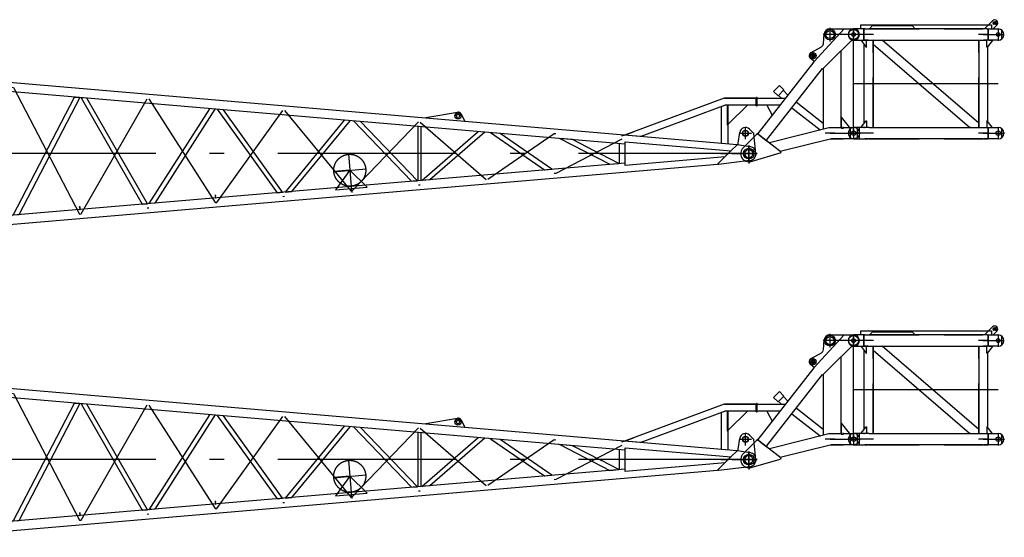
# Model space of a CAD drawing. Extents: x 2355 to 145802, y 9919 to 95870.
# Tile 42 of 60: x 91627 to 106101, y 45508 to 53119. Entities that reach past the tile are written whole.
import ezdxf

# ---------------------------------------------------------------- set-up
doc = ezdxf.new("R2010")
doc.units = 0
doc.header["$LTSCALE"] = 87.5
doc.linetypes.add('CENTER', pattern=[50.5, 30, -9, 2.5, -9])
doc.linetypes.add('HIDDEN', pattern=[12.6, 8.4, -4.2])
doc.layers.add('11', color=7, linetype='CONTINUOUS')

# ---------------------------------------------------------------- blocks, each defined once
blk = doc.blocks.new('*G77')
at = {"layer": '11', "color": 7, "linetype": 'CENTER'}
for p, q in [((103538, 48500), (103538, 48300)), ((103885, 48310), (103885, 48490)), ((103885, 48310), (103885, 48490)), ((105993, 48603), (105938, 48549)), ((105938, 48588), (105978, 48550)), ((106010, 48490), (106010, 48310)), ((103538, 48400), (103438, 48400)), ((103885, 48400), (103538, 48400)), ((103795, 48400), (103583, 48400)), ((103795, 48400), (103583, 48400)), ((103885, 48400), (103795, 48400)), ((103885, 48400), (103795, 48400)), ((103885, 48400), (103806, 48400)), ((103885, 48484), (103885, 48317)), ((104047, 48400), (103885, 48400)), ((103886, 46950), (103885, 48400)), ((103975, 48400), (103885, 48400)), ((103975, 48400), (103885, 48400)), ((104105, 48400), (104035, 48400)), ((104105, 48400), (104035, 48400)), ((104105, 48400), (104043, 48400)), ((104175, 48400), (104105, 48400)), ((104175, 48400), (104105, 48400)), ((105790, 48400), (105720, 48400)), ((105790, 48400), (105853, 48400)), ((105860, 48400), (105790, 48400)), ((105848, 48400), (106010, 48400)), ((106010, 48400), (106100, 48400)), ((103238, 48090), (103288, 48090)), ((103258, 48090), (103288, 48090)), ((103258, 48090), (103288, 48090)), ((103288, 48140), (103288, 48040)), ((103288, 48120), (103288, 48060)), ((103288, 48120), (103288, 48060)), ((103288, 48090), (103318, 48090)), ((103288, 48090), (103318, 48090)), ((103288, 48090), (103338, 48090)), ((106010, 47675), (103885, 47675)), ((102468, 47414), (102461, 47414)), ((103886, 47040), (103886, 46860)), ((106011, 47040), (106011, 46860)), ((103539, 46950), (103469, 46950)), ((103539, 46950), (103886, 46950)), ((103539, 46950), (103728, 46950)), ((103609, 46950), (103539, 46950)), ((103724, 46950), (103886, 46950)), ((103886, 46950), (103807, 46950)), ((103886, 47033), (103886, 46866)), ((104048, 46950), (103886, 46950)), ((103886, 46950), (103976, 46950)), ((104035, 47033), (104047, 47034)), ((104106, 46950), (104036, 46950)), ((104106, 46950), (104044, 46950)), ((104176, 46950), (104106, 46950)), ((105791, 46950), (105721, 46950)), ((105791, 46950), (105854, 46950)), ((105861, 46950), (105791, 46950)), ((105849, 46950), (106011, 46950)), ((106011, 46950), (106101, 46950)), ((102346, 46750), (102346, 46550)), ((102346, 46650), (102246, 46650)), ((102346, 46650), (102256, 46650)), ((102316, 46650), (102346, 46650)), ((102346, 46740), (102346, 46560)), ((102346, 46680), (102346, 46620)), ((102346, 46650), (102376, 46650)), ((102436, 46650), (102346, 46650))]:
    blk.add_line(p, q, dxfattribs=at)
at = {"layer": '11', "color": 7, "linetype": 'CONTINUOUS'}
for p, q in [((103990, 48483), (103990, 48542)), ((103990, 48542), (105910, 48542)), ((104165, 48531), (104119, 48484)), ((104745, 48531), (104165, 48531)), ((104792, 48484), (104745, 48531)), ((105927, 48601), (105810, 48484)), ((105910, 48542), (105910, 48484)), ((105937, 48484), (105991, 48538)), ((103305, 48006), (103746, 48484)), ((103441, 48262), (103454, 48409)), ((103538, 48485), (103885, 48485)), ((104035, 48484), (103890, 48484)), ((104035, 48317), (104035, 48484)), ((104035, 48484), (104035, 48317)), ((104048, 48484), (104035, 48484)), ((104048, 48484), (104099, 48484)), ((104099, 48484), (104112, 48484)), ((105784, 48484), (104112, 48484)), ((105797, 48484), (105784, 48484)), ((105849, 48484), (105797, 48484)), ((105848, 48484), (105861, 48484)), ((105861, 48484), (106012, 48484)), ((105861, 48317), (105861, 48484)), ((105861, 48484), (105861, 48317)), ((106065, 48336), (106065, 48464)), ((103262, 48138), (103415, 48222)), ((103841, 48300), (103710, 48170)), ((103885, 48315), (103876, 48315)), ((103890, 48317), (104035, 48317)), ((103996, 48316), (103997, 48311)), ((103997, 48311), (104071, 48216)), ((104035, 48317), (104048, 48316)), ((104039, 47093), (104039, 48257)), ((104099, 48316), (104048, 48316)), ((104071, 48216), (104076, 48216)), ((104076, 48216), (104076, 48316)), ((104099, 48316), (104112, 48316)), ((104112, 48316), (105784, 48316)), ((104172, 48316), (104172, 47034)), ((105591, 47034), (104172, 48255)), ((105724, 47095), (104305, 48316)), ((105724, 48316), (105724, 47034)), ((105783, 48316), (105797, 48316)), ((105797, 48316), (105849, 48316)), ((105861, 48317), (105844, 48316)), ((105844, 48216), (105844, 48316)), ((105849, 48216), (105844, 48216)), ((105925, 48311), (105849, 48216)), ((105857, 47125), (105857, 48225)), ((106012, 48317), (105861, 48317)), ((105874, 48316), (105904, 48316)), ((105904, 48316), (105924, 48316)), ((105924, 48316), (105925, 48311)), ((103695, 48157), (103444, 47906)), ((103695, 48157), (103703, 48157)), ((103710, 48171), (103703, 48166)), ((103703, 48157), (103703, 48166)), ((103703, 47035), (103703, 48157)), ((103303, 47999), (102477, 46947)), ((103310, 48002), (103254, 48047)), ((103303, 47999), (103306, 48006)), ((102603, 46848), (103429, 47900)), ((103430, 47900), (103438, 47900)), ((103444, 47906), (103438, 47900)), ((103444, 47906), (103438, 47900)), ((103438, 47900), (103439, 47011)), ((103438, 47900), (103438, 47900)), ((102710, 47565), (102795, 47650)), ((102795, 47650), (102710, 47565)), ((102795, 47650), (102800, 47645)), ((102860, 47585), (102795, 47650)), ((102460, 47474), (102460, 47354)), ((102468, 47474), (102460, 47474)), ((102468, 47414), (102468, 47474)), ((102715, 47560), (102710, 47565)), ((102710, 47565), (102775, 47500)), ((102775, 47500), (102860, 47585)), ((102782, 47506), (102823, 47465)), ((102920, 47511), (102854, 47578)), ((102460, 47354), (102468, 47354)), ((102468, 47465), (102884, 47465)), ((102468, 47354), (102468, 47414)), ((102804, 47363), (102468, 47363)), ((102611, 47363), (102688, 47215)), ((103439, 47093), (103040, 47405)), ((102977, 47325), (103392, 47000)), ((103704, 47184), (103704, 47034)), ((103709, 47184), (103704, 47184)), ((103823, 47039), (103709, 47184)), ((103824, 47034), (103823, 47039)), ((103996, 47039), (104072, 47134)), ((103997, 47034), (103996, 47039)), ((104072, 47134), (104076, 47134)), ((104076, 47134), (104077, 47034)), ((105850, 47134), (105845, 47134)), ((105845, 47134), (105845, 47034)), ((105924, 47039), (105850, 47134)), ((105925, 47034), (105924, 47039)), ((102459, 46933), (102261, 46735)), ((102468, 46945), (102459, 46933)), ((102818, 46670), (102468, 46945)), ((102477, 46947), (102477, 46939)), ((102477, 46939), (102595, 46847)), ((102647, 46813), (103521, 47032)), ((103528, 47034), (103693, 47034)), ((103693, 47034), (103703, 47035)), ((103704, 47034), (103704, 47026)), ((103704, 47026), (103734, 47026)), ((103737, 47033), (103722, 47034)), ((103734, 47026), (103743, 47027)), ((103737, 47033), (103887, 47033)), ((103743, 47027), (103752, 47034)), ((103752, 47034), (103824, 47034)), ((104035, 47033), (103890, 47033)), ((103941, 46886), (103941, 47014)), ((104027, 47034), (103997, 47034)), ((104098, 47034), (104049, 47034)), ((104113, 47034), (104098, 47034)), ((104113, 47034), (105783, 47034)), ((105783, 47034), (105798, 47034)), ((105798, 47034), (105848, 47034)), ((105848, 47034), (105862, 47034)), ((105862, 47034), (106012, 47034)), ((105862, 46867), (105862, 47034)), ((105862, 47034), (105862, 46867)), ((105905, 47034), (105925, 47034)), ((106066, 46886), (106066, 47014)), ((102595, 46847), (102603, 46848)), ((102650, 46802), (102600, 46841)), ((103542, 46864), (102806, 46679)), ((103542, 46864), (103556, 46866)), ((103722, 46866), (103556, 46866)), ((103722, 46866), (103737, 46866)), ((103887, 46866), (103737, 46866)), ((103890, 46866), (104035, 46866)), ((104035, 46866), (104049, 46866)), ((104049, 46866), (104098, 46866)), ((104113, 46866), (104098, 46866)), ((105783, 46866), (104113, 46866)), ((105848, 46866), (105798, 46866)), ((106012, 46867), (105862, 46867)), ((102379, 46535), (102807, 46659)), ((102809, 46658), (102818, 46670))]:
    blk.add_line(p, q, dxfattribs=at)
at = {"layer": '11', "color": 7, "linetype": 'HIDDEN'}
for p, q in [((103990, 48542), (105910, 48542)), ((104165, 48531), (104745, 48531)), ((103538, 48485), (103885, 48485)), ((104008, 48484), (104008, 48484)), ((104034, 48484), (104013, 48484)), ((104048, 48484), (104099, 48484)), ((104112, 48484), (105784, 48484)), ((104172, 48400), (104172, 48397)), ((105849, 48484), (105797, 48484)), ((105894, 48483), (105894, 48484)), ((103885, 48315), (103876, 48315)), ((104013, 48317), (104034, 48317)), ((104048, 48316), (104099, 48316)), ((104112, 48316), (105784, 48316)), ((104172, 48316), (104162, 48315)), ((104172, 47035), (104172, 48316)), ((105724, 47034), (105724, 48316)), ((105724, 48316), (105734, 48316)), ((105849, 48316), (105797, 48316)), ((102770, 47505), (102775, 47500)), ((102782, 47506), (102786, 47510)), ((102854, 47578), (102850, 47574)), ((102860, 47585), (102854, 47590)), ((102468, 47465), (102469, 47459)), ((102468, 47363), (102468, 47369)), ((103439, 47093), (103439, 47086)), ((105724, 47083), (105724, 47095)), ((102477, 46947), (102477, 46939)), ((103392, 47000), (103399, 47002)), ((103584, 47034), (103589, 47034)), ((103769, 47033), (103769, 47033)), ((103837, 47014), (103837, 46886)), ((103965, 47033), (103965, 46866)), ((104008, 47034), (104008, 47033)), ((104034, 47033), (104014, 47033)), ((104049, 47034), (104039, 47034)), ((104098, 47034), (104049, 47034)), ((104113, 47034), (105783, 47034)), ((104162, 47034), (104172, 47035)), ((105604, 47034), (105591, 47034)), ((105734, 47034), (105724, 47034)), ((105798, 47034), (105848, 47034)), ((105894, 47033), (105894, 47034)), ((102650, 46802), (102592, 46847)), ((102603, 46848), (102595, 46847)), ((103556, 46866), (103672, 46866)), ((103672, 46866), (103722, 46866)), ((104014, 46866), (104034, 46866)), ((104098, 46866), (104049, 46866)), ((104113, 46866), (105783, 46866)), ((105783, 46866), (105798, 46866)), ((105798, 46866), (105848, 46866)), ((105848, 46866), (105862, 46867)), ((102413, 46684), (102416, 46683))]:
    blk.add_line(p, q, dxfattribs=at)
at = {"layer": '11', "color": 7, "linetype": 'CONTINUOUS'}
for points in [[(103876, 48315), (103872, 48315), (103868, 48314), (103865, 48313), (103861, 48312), (103857, 48311), (103853, 48309), (103850, 48308), (103847, 48305), (103844, 48303), (103841, 48300)], [(103964, 46982), (103965, 46979), (103966, 46976), (103967, 46973), (103968, 46970), (103969, 46966), (103970, 46963), (103970, 46960), (103971, 46957), (103971, 46953), (103971, 46950)], [(103971, 46950), (103971, 46947), (103971, 46943), (103970, 46940), (103970, 46937), (103969, 46934), (103968, 46931), (103967, 46927), (103966, 46924), (103965, 46921), (103964, 46918)], [(103919, 46873), (103916, 46872), (103913, 46871), (103910, 46870), (103907, 46869), (103903, 46868), (103900, 46867), (103897, 46867), (103894, 46866), (103890, 46866), (103887, 46866)]]:
    blk.add_lwpolyline(points, dxfattribs=at)
at = {"layer": '11', "color": 7, "linetype": 'HIDDEN'}
blk.add_lwpolyline([(103876, 48315), (103872, 48315), (103868, 48314), (103865, 48313), (103861, 48312), (103857, 48311), (103853, 48309), (103850, 48308), (103847, 48305), (103844, 48303), (103841, 48300)], dxfattribs=at)
at = {"layer": '11', "color": 7, "linetype": 'CONTINUOUS'}
for centre, radius in [((105959, 48569), 22.3), ((105959, 48569), 15), ((103538, 48400), 79), ((103538, 48400), 59.9), ((103885, 48400), 75), ((103885, 48400), 28), ((106010, 48400), 28), ((103288, 48090), 45), ((103288, 48090), 25.5), ((103288, 48090), 25.5), ((103886, 46950), 32.5), ((103886, 46950), 33), ((103886, 46950), 32.5), ((103886, 46950), 33), ((106011, 46950), 33), ((102346, 46650), 78.5)]:
    blk.add_circle(centre, radius, dxfattribs=at)
for centre, radius, start, end in [((105959, 48569), 45, -44.9984, 135.0016), ((103538, 48400), 85, 90.0011, 173.8684), ((103890, 48400), 83.5, 90.0047, -89.9953), ((103885, 48400), 85, -89.9988, 90.0012), ((106012, 48400), 83.5, -89.9953, 90.0047), ((103391, 48266), 50, -61.2416, -5.0818), ((103288, 48090), 55, 118.7497, -128.6402), ((103890, 46950), 83.5, 90.0047, -89.9953), ((103887, 46950), 83.4, 67.4987, 90.0108), ((103887, 46950), 83.6, 45.0185, 67.4894), ((103887, 46950), 83.5, 22.4949, 44.988), ((103887, 46950), 83.5, -45.014, -22.5025), ((106012, 46950), 83.5, -89.9953, 89.9964), ((103887, 46950), 83.4, -67.5039, -44.9843), ((102346, 46650), 120, 134.9962, -73.7983)]:
    blk.add_arc(centre, radius, start, end, dxfattribs=at)
blk = doc.blocks.new('*G79')
at = {"layer": '11', "color": 7, "linetype": 'CONTINUOUS'}
for p, q in [((103305, 52506), (103746, 52984)), ((103538, 52985), (103885, 52985)), ((104035, 52984), (103890, 52984)), ((103990, 52984), (103990, 53042)), ((103990, 53042), (105910, 53042)), ((104035, 52817), (104035, 52984)), ((104035, 52984), (104035, 52817)), ((104048, 52984), (104035, 52984)), ((104048, 52984), (104099, 52984)), ((104099, 52984), (104112, 52984)), ((105784, 52984), (104112, 52984)), ((104165, 53031), (104119, 52984)), ((104745, 53031), (104165, 53031)), ((104792, 52984), (104745, 53031)), ((105797, 52984), (105784, 52984)), ((105849, 52984), (105797, 52984)), ((105927, 53101), (105810, 52984)), ((105848, 52984), (105861, 52984)), ((105861, 52984), (106012, 52984)), ((105861, 52817), (105861, 52984)), ((105861, 52984), (105861, 52817)), ((105910, 53042), (105910, 52984)), ((105937, 52984), (105991, 53038)), ((103441, 52762), (103454, 52909)), ((106065, 52836), (106065, 52964)), ((103262, 52638), (103415, 52722)), ((103841, 52800), (103710, 52670)), ((103885, 52815), (103876, 52815)), ((103890, 52817), (104035, 52817)), ((103996, 52816), (103997, 52811)), ((103997, 52811), (104071, 52716)), ((104035, 52817), (104048, 52816)), ((104039, 51593), (104039, 52757)), ((104099, 52816), (104048, 52816)), ((104071, 52716), (104076, 52716)), ((104076, 52716), (104076, 52816)), ((104099, 52816), (104112, 52816)), ((104112, 52816), (105784, 52816)), ((104172, 52816), (104172, 51534)), ((105591, 51534), (104172, 52755)), ((105724, 51595), (104305, 52816)), ((105724, 52816), (105724, 51534)), ((105783, 52816), (105797, 52816)), ((105797, 52816), (105849, 52816)), ((105861, 52817), (105844, 52816)), ((105844, 52716), (105844, 52816)), ((105849, 52716), (105844, 52716)), ((105925, 52811), (105849, 52716)), ((105857, 51625), (105857, 52725)), ((106012, 52817), (105861, 52817)), ((105874, 52816), (105904, 52816)), ((105904, 52816), (105924, 52816)), ((105924, 52816), (105925, 52811)), ((103310, 52502), (103254, 52547)), ((103695, 52657), (103444, 52406)), ((103695, 52657), (103703, 52657)), ((103710, 52671), (103703, 52666)), ((103703, 52657), (103703, 52666)), ((103703, 51535), (103703, 52657)), ((103303, 52499), (102477, 51447)), ((102603, 51348), (103429, 52400)), ((103303, 52499), (103306, 52506)), ((103430, 52400), (103438, 52400)), ((103444, 52406), (103438, 52400)), ((103444, 52406), (103438, 52400)), ((103438, 52400), (103439, 51512)), ((103438, 52400), (103438, 52400)), ((102710, 52065), (102795, 52150)), ((102795, 52150), (102710, 52065)), ((102795, 52150), (102800, 52145)), ((102860, 52085), (102795, 52150)), ((102460, 51974), (102460, 51854)), ((102468, 51974), (102460, 51974)), ((102468, 51965), (102884, 51965)), ((102468, 51914), (102468, 51974)), ((102715, 52060), (102710, 52065)), ((102710, 52065), (102775, 52000)), ((102775, 52000), (102860, 52085)), ((102782, 52006), (102823, 51965)), ((102920, 52011), (102854, 52078)), ((102460, 51854), (102468, 51854)), ((102468, 51854), (102468, 51914)), ((102804, 51863), (102468, 51863)), ((102611, 51863), (102688, 51715)), ((102977, 51825), (103392, 51500)), ((103439, 51593), (103040, 51905)), ((103704, 51684), (103704, 51534)), ((103709, 51684), (103704, 51684)), ((103823, 51539), (103709, 51684)), ((102647, 51313), (103521, 51533)), ((103528, 51534), (103693, 51534)), ((103693, 51534), (103703, 51535)), ((103704, 51534), (103704, 51526)), ((103704, 51526), (103734, 51526)), ((103737, 51534), (103722, 51534)), ((103734, 51526), (103743, 51527)), ((103737, 51534), (103887, 51534)), ((103743, 51527), (103752, 51534)), ((103752, 51534), (103824, 51534)), ((103824, 51534), (103823, 51539)), ((104035, 51534), (103890, 51534)), ((103996, 51539), (104072, 51634)), ((103997, 51534), (103996, 51539)), ((104027, 51534), (103997, 51534)), ((104098, 51534), (104049, 51534)), ((104072, 51634), (104076, 51634)), ((104076, 51634), (104077, 51534)), ((104113, 51534), (104098, 51534)), ((104113, 51534), (105783, 51534)), ((105783, 51534), (105798, 51534)), ((105798, 51534), (105848, 51534)), ((105850, 51634), (105845, 51634)), ((105845, 51634), (105845, 51534)), ((105848, 51534), (105862, 51534)), ((105924, 51539), (105850, 51634)), ((105862, 51534), (106012, 51534)), ((105862, 51367), (105862, 51534)), ((105862, 51534), (105862, 51367)), ((105905, 51534), (105925, 51534)), ((105925, 51534), (105924, 51539)), ((102459, 51433), (102261, 51235)), ((102468, 51445), (102459, 51433)), ((102818, 51170), (102468, 51445)), ((102477, 51447), (102477, 51439)), ((102477, 51439), (102595, 51348)), ((103941, 51386), (103941, 51514)), ((106066, 51386), (106066, 51514)), ((102595, 51348), (102603, 51348)), ((102650, 51302), (102600, 51341)), ((103542, 51364), (102806, 51179)), ((103542, 51364), (103556, 51366)), ((103722, 51366), (103556, 51366)), ((103722, 51366), (103737, 51367)), ((103887, 51366), (103737, 51367)), ((103890, 51367), (104035, 51367)), ((104035, 51367), (104049, 51366)), ((104049, 51366), (104098, 51366)), ((104113, 51366), (104098, 51366)), ((105783, 51366), (104113, 51366)), ((105848, 51366), (105798, 51366)), ((106012, 51367), (105862, 51367)), ((102379, 51035), (102807, 51159)), ((102809, 51158), (102818, 51170))]:
    blk.add_line(p, q, dxfattribs=at)
at = {"layer": '11', "color": 7, "linetype": 'CENTER'}
for p, q in [((103538, 53000), (103538, 52800)), ((103885, 52810), (103885, 52990)), ((103885, 52810), (103885, 52990)), ((103885, 52984), (103885, 52817)), ((105993, 53103), (105938, 53049)), ((105938, 53089), (105978, 53050)), ((106010, 52990), (106010, 52810)), ((103538, 52900), (103438, 52900)), ((103885, 52900), (103538, 52900)), ((103795, 52900), (103583, 52900)), ((103795, 52900), (103583, 52900)), ((103885, 52900), (103795, 52900)), ((103885, 52900), (103795, 52900)), ((103885, 52900), (103806, 52900)), ((104047, 52900), (103885, 52900)), ((103886, 51450), (103885, 52900)), ((103975, 52900), (103885, 52900)), ((103975, 52900), (103885, 52900)), ((104105, 52900), (104035, 52900)), ((104105, 52900), (104035, 52900)), ((104105, 52900), (104043, 52900)), ((104175, 52900), (104105, 52900)), ((104175, 52900), (104105, 52900)), ((105790, 52900), (105720, 52900)), ((105790, 52900), (105853, 52900)), ((105860, 52900), (105790, 52900)), ((105848, 52900), (106010, 52900)), ((106010, 52900), (106100, 52900)), ((103238, 52590), (103288, 52590)), ((103258, 52590), (103288, 52590)), ((103258, 52590), (103288, 52590)), ((103288, 52640), (103288, 52540)), ((103288, 52620), (103288, 52560)), ((103288, 52620), (103288, 52560)), ((103288, 52590), (103318, 52590)), ((103288, 52590), (103318, 52590)), ((103288, 52590), (103338, 52590)), ((106010, 52175), (103885, 52175)), ((102468, 51914), (102461, 51914)), ((103886, 51540), (103886, 51360)), ((103886, 51534), (103886, 51367)), ((104035, 51534), (104047, 51534)), ((106011, 51540), (106011, 51360)), ((103539, 51450), (103469, 51450)), ((103539, 51450), (103886, 51450)), ((103539, 51450), (103728, 51450)), ((103609, 51450), (103539, 51450)), ((103724, 51450), (103886, 51450)), ((103886, 51450), (103807, 51450)), ((104048, 51450), (103886, 51450)), ((103886, 51450), (103976, 51450)), ((104106, 51450), (104036, 51450)), ((104106, 51450), (104044, 51450)), ((104176, 51450), (104106, 51450)), ((105791, 51450), (105721, 51450)), ((105791, 51450), (105854, 51450)), ((105861, 51450), (105791, 51450)), ((105849, 51450), (106011, 51450)), ((106011, 51450), (106101, 51450)), ((102346, 51250), (102346, 51050)), ((102346, 51240), (102346, 51060)), ((102346, 51150), (102246, 51150)), ((102346, 51150), (102256, 51150)), ((102316, 51150), (102346, 51150)), ((102346, 51180), (102346, 51120)), ((102346, 51150), (102376, 51150)), ((102436, 51150), (102346, 51150))]:
    blk.add_line(p, q, dxfattribs=at)
at = {"layer": '11', "color": 7, "linetype": 'HIDDEN'}
for p, q in [((103538, 52985), (103885, 52985)), ((103990, 53042), (105910, 53042)), ((104008, 52984), (104008, 52984)), ((104034, 52984), (104013, 52984)), ((104048, 52984), (104099, 52984)), ((104112, 52984), (105784, 52984)), ((104165, 53031), (104745, 53031)), ((105849, 52984), (105797, 52984)), ((105894, 52983), (105894, 52984)), ((104172, 52900), (104172, 52897)), ((103885, 52815), (103876, 52815)), ((104013, 52817), (104034, 52817)), ((104048, 52816), (104099, 52816)), ((104112, 52816), (105784, 52816)), ((104172, 52816), (104162, 52815)), ((104172, 51535), (104172, 52816)), ((105724, 51534), (105724, 52816)), ((105724, 52816), (105734, 52816)), ((105849, 52816), (105797, 52816)), ((102468, 51965), (102469, 51959)), ((102770, 52005), (102775, 52000)), ((102782, 52006), (102786, 52010)), ((102854, 52078), (102850, 52074)), ((102860, 52085), (102854, 52090)), ((102468, 51863), (102468, 51869)), ((103439, 51593), (103439, 51586)), ((103584, 51534), (103589, 51534)), ((103769, 51533), (103769, 51534)), ((103965, 51534), (103965, 51367)), ((104008, 51534), (104008, 51534)), ((104034, 51534), (104014, 51534)), ((104049, 51534), (104039, 51534)), ((104098, 51534), (104049, 51534)), ((104113, 51534), (105783, 51534)), ((104162, 51534), (104172, 51535)), ((105604, 51534), (105591, 51534)), ((105724, 51583), (105724, 51595)), ((105734, 51534), (105724, 51534)), ((105798, 51534), (105848, 51534)), ((105894, 51533), (105894, 51534)), ((102477, 51447), (102477, 51439)), ((103392, 51500), (103399, 51502)), ((103837, 51514), (103837, 51386)), ((102650, 51302), (102592, 51347)), ((102603, 51348), (102595, 51347)), ((103556, 51366), (103672, 51366)), ((103672, 51366), (103722, 51366)), ((104014, 51367), (104034, 51367)), ((104098, 51366), (104049, 51366)), ((104113, 51366), (105783, 51366)), ((105783, 51366), (105798, 51366)), ((105798, 51366), (105848, 51366)), ((105848, 51366), (105862, 51367)), ((102413, 51185), (102416, 51183))]:
    blk.add_line(p, q, dxfattribs=at)
at = {"layer": '11', "color": 7, "linetype": 'CONTINUOUS'}
for points in [[(103876, 52815), (103872, 52815), (103868, 52814), (103865, 52814), (103861, 52812), (103857, 52811), (103853, 52810), (103850, 52808), (103847, 52805), (103844, 52803), (103841, 52800)], [(103964, 51482), (103965, 51479), (103966, 51476), (103967, 51473), (103968, 51470), (103969, 51466), (103970, 51463), (103970, 51460), (103971, 51457), (103971, 51453), (103971, 51450)], [(103971, 51450), (103971, 51447), (103971, 51444), (103970, 51440), (103970, 51437), (103969, 51434), (103968, 51431), (103967, 51427), (103966, 51424), (103965, 51421), (103964, 51418)], [(103919, 51373), (103916, 51372), (103913, 51371), (103910, 51370), (103907, 51369), (103903, 51368), (103900, 51367), (103897, 51367), (103894, 51366), (103890, 51366), (103887, 51366)]]:
    blk.add_lwpolyline(points, dxfattribs=at)
at = {"layer": '11', "color": 7, "linetype": 'HIDDEN'}
blk.add_lwpolyline([(103876, 52815), (103872, 52815), (103868, 52814), (103865, 52814), (103861, 52812), (103857, 52811), (103853, 52810), (103850, 52808), (103847, 52805), (103844, 52803), (103841, 52800)], dxfattribs=at)
at = {"layer": '11', "color": 7, "linetype": 'CONTINUOUS'}
for centre, radius in [((103538, 52900), 79), ((103885, 52900), 75), ((105959, 53070), 22.3), ((105959, 53070), 15), ((103538, 52900), 59.9), ((103885, 52900), 28), ((106010, 52900), 28), ((103288, 52590), 45), ((103288, 52590), 25.5), ((103288, 52590), 25.5), ((103886, 51450), 32.5), ((103886, 51450), 33), ((103886, 51450), 32.5), ((103886, 51450), 33), ((106011, 51450), 33), ((102346, 51150), 78.5)]:
    blk.add_circle(centre, radius, dxfattribs=at)
for centre, radius, start, end in [((103538, 52900), 85, 90.0011, 173.8684), ((103890, 52900), 83.5, 90.0047, -89.9953), ((103885, 52900), 85, -89.9988, 90.0012), ((105959, 53070), 45, -44.9984, 135.0016), ((106012, 52900), 83.5, -89.9953, 90.0047), ((103391, 52766), 50, -61.2416, -5.0818), ((103288, 52590), 55, 118.7497, -128.6402), ((103890, 51450), 83.5, 90.0047, -89.9953), ((103887, 51450), 83.4, 67.4987, 90.0108), ((103887, 51450), 83.6, 45.0185, 67.4894), ((106012, 51450), 83.5, -89.9953, 89.9964), ((103887, 51450), 83.4, -67.5039, -44.9843), ((103887, 51450), 83.5, 22.4949, 44.988), ((103887, 51450), 83.5, -45.014, -22.5025), ((102346, 51150), 120, 134.9962, -73.7983)]:
    blk.add_arc(centre, radius, start, end, dxfattribs=at)
blk = doc.blocks.new('*G112')
at = {"layer": '11', "color": 7, "linetype": 'CENTER'}
for p, q in [((90593, 52405), (90599, 52305)), ((90340, 52159), (90351, 52291)), ((90546, 52352), (90596, 52355)), ((90596, 52355), (90646, 52358)), ((90274, 52231), (90263, 52232)), ((90346, 52225), (90274, 52231)), ((90457, 52216), (90346, 52225)), ((90450, 52167), (90450, 52167)), ((90526, 50090), (91510, 52126)), ((91510, 52126), (91534, 52124)), ((91534, 52124), (92507, 50260)), ((92530, 50262), (93503, 51955)), ((93527, 51953), (94500, 50430)), ((94523, 50432), (95496, 51785)), ((95520, 51783), (96493, 50600)), ((96516, 50602), (97489, 51615)), ((97513, 51613), (98486, 50770)), ((98509, 50772), (99482, 51445)), ((99482, 51445), (99506, 51443)), ((100479, 51360), (99506, 50857)), ((102346, 51030), (102346, 51271)), ((102466, 51150), (90346, 51150)), ((96458, 51144), (96499, 50666)), ((102466, 51150), (101829, 51150)), ((101935, 51150), (102046, 51150)), ((101935, 51150), (102046, 51150)), ((101991, 51150), (101940, 51150)), ((101991, 51150), (101940, 51150)), ((102096, 51150), (102466, 51150)), ((96239, 50884), (96718, 50925)), ((96479, 50905), (96244, 50885)), ((96479, 50905), (96267, 50616)), ((96736, 50656), (96479, 50905)), ((99506, 50857), (99482, 50855)), ((96499, 50666), (96507, 50579)), ((97513, 50687), (97489, 50685)), ((94507, 50534), (94496, 50533)), ((94502, 50542), (94506, 50496)), ((95414, 50575), (95488, 50581)), ((95520, 50517), (95496, 50515)), ((96267, 50616), (96736, 50656)), ((96493, 50600), (96516, 50602)), ((92509, 50372), (92513, 50325)), ((93431, 50405), (93502, 50411)), ((94500, 50430), (94523, 50432)), ((91445, 50236), (91513, 50242)), ((91608, 50250), (91533, 50243)), ((92514, 50364), (92503, 50363)), ((92507, 50260), (92530, 50262)), ((93527, 50347), (93503, 50345)), ((90351, 50009), (90340, 50141)), ((90457, 50085), (90346, 50075)), ((90274, 50069), (90263, 50068)), ((90346, 50075), (90274, 50069))]:
    blk.add_line(p, q, dxfattribs=at)
at = {"layer": '11', "color": 7, "linetype": 'CONTINUOUS'}
for p, q in [((90351, 52292), (90346, 52292)), ((90451, 52284), (90351, 52292)), ((90440, 52149), (90451, 52284)), ((90450, 52159), (90459, 52271)), ((90464, 52282), (90451, 52284)), ((90459, 52271), (90464, 52282)), ((90464, 52282), (90541, 52274)), ((90551, 52387), (90479, 52290)), ((90479, 52290), (90479, 52280)), ((102174, 51281), (90541, 52274)), ((90658, 52274), (90650, 52360)), ((90658, 52264), (90658, 52274)), ((90340, 52158), (90335, 52158)), ((90440, 52149), (90340, 52158)), ((90355, 52157), (90475, 51990)), ((90452, 52149), (90450, 52159)), ((100526, 51289), (90452, 52149)), ((90475, 52139), (90466, 52147)), ((90475, 50153), (90475, 52147)), ((90475, 51990), (90475, 52139)), ((90600, 52137), (90576, 52139)), ((90576, 52139), (90576, 52024)), ((90576, 52139), (90576, 50162)), ((91516, 50242), (90600, 52137)), ((90576, 52024), (91442, 50235)), ((91529, 50243), (92435, 51980)), ((92511, 51974), (91612, 50250)), ((92435, 51980), (92511, 51974)), ((92613, 51965), (92529, 51971)), ((92529, 51971), (93428, 50405)), ((93505, 50412), (92613, 51965)), ((101981, 51963), (100651, 51472)), ((102452, 51963), (101981, 51963)), ((101987, 51963), (102452, 51963)), ((102452, 51912), (102452, 51972)), ((102452, 51972), (102460, 51972)), ((102452, 51963), (102452, 51861)), ((102460, 51972), (102460, 51852)), ((101999, 51861), (101475, 51668)), ((101934, 51837), (101940, 51833)), ((101999, 51861), (101940, 51839)), ((101940, 51839), (101940, 51381)), ((101940, 51833), (101940, 51728)), ((102041, 51861), (101999, 51861)), ((102452, 51861), (101999, 51861)), ((102452, 51861), (102004, 51861)), ((102026, 51863), (102026, 51585)), ((102041, 51374), (102041, 51861)), ((102043, 51582), (102326, 51864)), ((102452, 51852), (102452, 51912)), ((102460, 51852), (102452, 51852)), ((93528, 50414), (94420, 51810)), ((94498, 51803), (93616, 50421)), ((94529, 51801), (95410, 50574)), ((95491, 50581), (94621, 51793)), ((97597, 51682), (98061, 51758)), ((97597, 51673), (97597, 51682)), ((98116, 51734), (98166, 51634)), ((96399, 51641), (95530, 50585)), ((95628, 50593), (96484, 51634)), ((96533, 51630), (97385, 50743)), ((97475, 50751), (96639, 51621)), ((97480, 51549), (97480, 50751)), ((97531, 50756), (97531, 51545)), ((98166, 51634), (98166, 51624)), ((101475, 51668), (100756, 51402)), ((101940, 51618), (101940, 51598)), ((102296, 51360), (102296, 51540)), ((97539, 50756), (98367, 51473)), ((98464, 51465), (97658, 50766)), ((98549, 51458), (99341, 50910)), ((99451, 50920), (98690, 51446)), ((100651, 51472), (100518, 51423)), ((100518, 51423), (100651, 51472)), ((100756, 51402), (100518, 51423)), ((101940, 51381), (101940, 51301)), ((101940, 51381), (101940, 51301)), ((102190, 51304), (102213, 51462)), ((102206, 51450), (102386, 51450)), ((102353, 51511), (102411, 51456)), ((102416, 51446), (102437, 51202)), ((99752, 51355), (99569, 51370)), ((99569, 51370), (100302, 50992)), ((100182, 51133), (99752, 51355)), ((100440, 51296), (100440, 51004)), ((100526, 50977), (100526, 51322)), ((100526, 51322), (102083, 51190)), ((102041, 51293), (102041, 51374)), ((102082, 51190), (102174, 51281)), ((102176, 51284), (102164, 51272)), ((102178, 51285), (102361, 51254)), ((102190, 51294), (102180, 51285)), ((102180, 51285), (102190, 51283)), ((102190, 51283), (102190, 51304)), ((102190, 51283), (102190, 51294)), ((102346, 51270), (102346, 51003)), ((100433, 51003), (100169, 51140)), ((101995, 51103), (100526, 50977)), ((101886, 50994), (102082, 51190)), ((102190, 51150), (102104, 51150)), ((100526, 51011), (90452, 50151)), ((90541, 50026), (101886, 50994)), ((100302, 50992), (100433, 51003)), ((101897, 50989), (101886, 50994)), ((102358, 51046), (101897, 50988)), ((101897, 50988), (101897, 51004)), ((99341, 50910), (99451, 50920)), ((97385, 50743), (97475, 50751)), ((97658, 50766), (97539, 50756)), ((94500, 50533), (94503, 50499)), ((94503, 50536), (94503, 50536)), ((94510, 50500), (94505, 50534)), ((95410, 50574), (95491, 50581)), ((95530, 50585), (95628, 50593)), ((93428, 50405), (93505, 50412)), ((93616, 50421), (93528, 50414)), ((94508, 50500), (94503, 50500)), ((94503, 50499), (94503, 50497)), ((94503, 50497), (94510, 50497)), ((94510, 50497), (94510, 50500)), ((90355, 50144), (90475, 50310)), ((90475, 50310), (90475, 50161)), ((91442, 50235), (91516, 50242)), ((91612, 50250), (91529, 50243)), ((92507, 50363), (92510, 50329)), ((92509, 50366), (92509, 50366)), ((92510, 50329), (92510, 50327)), ((92515, 50329), (92510, 50329)), ((92510, 50327), (92516, 50327)), ((92516, 50330), (92512, 50364)), ((92516, 50327), (92516, 50330)), ((90340, 50142), (90335, 50142)), ((90466, 50153), (90355, 50144)), ((90451, 50016), (90440, 50151)), ((90452, 50151), (90440, 50151)), ((90452, 50151), (90450, 50141)), ((90450, 50141), (90459, 50029)), ((90475, 50161), (90466, 50153)), ((91016, 50199), (91022, 50200)), ((90351, 50008), (90346, 50008)), ((90451, 50016), (90351, 50008)), ((90439, 50015), (90433, 50015)), ((90464, 50018), (90451, 50016)), ((90459, 50029), (90464, 50018)), ((90464, 50018), (90541, 50026))]:
    blk.add_line(p, q, dxfattribs=at)
at = {"layer": '11', "color": 7, "linetype": 'HIDDEN'}
for p, q in [((102452, 51958), (102452, 51866)), ((102026, 51585), (102026, 51572)), ((102026, 51572), (102033, 51572)), ((102033, 51572), (102043, 51582)), ((100518, 51423), (100473, 51406)), ((99346, 50911), (99446, 50919))]:
    blk.add_line(p, q, dxfattribs=at)
at = {"layer": '11', "color": 7, "linetype": 'CONTINUOUS'}
for points in [[(90346, 52292), (90336, 52292), (90325, 52291), (90315, 52288), (90306, 52283), (90297, 52277), (90290, 52270), (90283, 52261), (90279, 52252), (90275, 52242), (90273, 52231)], [(90335, 52158), (90324, 52160), (90314, 52163), (90305, 52168), (90296, 52174), (90289, 52182), (90283, 52190), (90278, 52200), (90275, 52210), (90273, 52221), (90273, 52231)], [(102411, 51456), (102412, 51455), (102412, 51454), (102413, 51453), (102414, 51452), (102415, 51450), (102415, 51449), (102416, 51448), (102416, 51446), (102416, 51445), (102416, 51443)], [(94503, 50536), (94502, 50536), (94502, 50536), (94502, 50536), (94501, 50535), (94501, 50535), (94501, 50535), (94501, 50534), (94500, 50534), (94500, 50534), (94500, 50533)], [(94505, 50534), (94505, 50534), (94505, 50535), (94505, 50535), (94505, 50535), (94504, 50536), (94504, 50536), (94504, 50536), (94503, 50536), (94503, 50536), (94503, 50536)], [(92509, 50366), (92509, 50366), (92509, 50366), (92508, 50365), (92508, 50365), (92508, 50365), (92507, 50365), (92507, 50364), (92507, 50364), (92507, 50364), (92507, 50363)], [(92512, 50364), (92512, 50364), (92512, 50364), (92512, 50365), (92511, 50365), (92511, 50365), (92511, 50366), (92510, 50366), (92510, 50366), (92510, 50366), (92509, 50366)], [(90335, 50142), (90324, 50141), (90314, 50137), (90305, 50132), (90296, 50126), (90289, 50118), (90283, 50110), (90278, 50100), (90275, 50090), (90273, 50079), (90273, 50069)], [(90346, 50008), (90336, 50008), (90325, 50009), (90315, 50012), (90306, 50017), (90297, 50023), (90290, 50031), (90283, 50039), (90278, 50048), (90275, 50058), (90273, 50069)]]:
    blk.add_lwpolyline(points, dxfattribs=at)
for centre, radius in [((90596, 52355), 45), ((90346, 52225), 25), ((90596, 52355), 25.5), ((98070, 51704), 45), ((98070, 51704), 25.5), ((102296, 51450), 45), ((102296, 51450), 40), ((102346, 51150), 78.5), ((102346, 51150), 60), ((94503, 50534), 2.39), ((92510, 50363), 2.39), ((90346, 50075), 25.5)]:
    blk.add_circle(centre, radius, dxfattribs=at)
at = {"layer": '11', "color": 7, "linetype": 'CENTER'}
blk.add_circle((96479, 50905), 235, dxfattribs=at)
at = {"layer": '11', "color": 7, "linetype": 'CONTINUOUS'}
for centre, radius, start, end in [((90596, 52355), 55, 5.5437, 143.6516), ((90351, 52225), 67.5, 77.5479, 85.1211), ((98070, 51704), 55, 32.772, 99.2996), ((102295, 51450), 83.6, 46.4468, 171.8749), ((102346, 51150), 105, -82.9639, 81.4803), ((90351, 50075), 67.5, 87.3124, 94.8833)]:
    blk.add_arc(centre, radius, start, end, dxfattribs=at)
blk = doc.blocks.new('*G122')
at = {"layer": '11', "color": 7, "linetype": 'CENTER'}
for p, q in [((90340, 47659), (90351, 47791)), ((90546, 47852), (90596, 47855)), ((90593, 47905), (90599, 47805)), ((90596, 47855), (90646, 47858)), ((90274, 47731), (90263, 47732)), ((90346, 47725), (90274, 47731)), ((90457, 47715), (90346, 47725)), ((90450, 47667), (90450, 47667)), ((90526, 45590), (91510, 47625)), ((91510, 47625), (91534, 47623)), ((91534, 47623), (92507, 45760)), ((92530, 45762), (93503, 47455)), ((93527, 47453), (94500, 45930)), ((94523, 45932), (95496, 47285)), ((95520, 47283), (96493, 46100)), ((96516, 46102), (97489, 47115)), ((97513, 47113), (98486, 46270)), ((98509, 46272), (99482, 46945)), ((99482, 46945), (99506, 46943)), ((100479, 46859), (99506, 46357)), ((102346, 46529), (102346, 46770)), ((102466, 46650), (90346, 46650)), ((96458, 46644), (96499, 46166)), ((102466, 46650), (101829, 46650)), ((101935, 46650), (102046, 46650)), ((101935, 46650), (102046, 46650)), ((101991, 46650), (101940, 46650)), ((101991, 46650), (101940, 46650)), ((102096, 46650), (102466, 46650)), ((96239, 46384), (96718, 46425)), ((96479, 46405), (96244, 46385)), ((96479, 46405), (96267, 46116)), ((96736, 46156), (96479, 46405)), ((99506, 46357), (99482, 46355)), ((97513, 46187), (97489, 46185)), ((94507, 46034), (94496, 46033)), ((94502, 46042), (94506, 45995)), ((95414, 46075), (95488, 46081)), ((96267, 46116), (96736, 46156)), ((96493, 46100), (96516, 46102)), ((96499, 46166), (96507, 46079)), ((93431, 45905), (93502, 45911)), ((94500, 45930), (94523, 45932)), ((95520, 46017), (95496, 46015)), ((91445, 45736), (91513, 45741)), ((91608, 45750), (91533, 45743)), ((92514, 45864), (92503, 45863)), ((92507, 45760), (92530, 45762)), ((92509, 45872), (92513, 45825)), ((93527, 45847), (93503, 45845)), ((90351, 45509), (90340, 45641)), ((90274, 45569), (90263, 45568)), ((90346, 45575), (90274, 45569)), ((90457, 45584), (90346, 45575))]:
    blk.add_line(p, q, dxfattribs=at)
at = {"layer": '11', "color": 7, "linetype": 'CONTINUOUS'}
for p, q in [((90351, 47792), (90346, 47792)), ((90451, 47784), (90351, 47792)), ((90440, 47649), (90451, 47784)), ((90450, 47659), (90459, 47771)), ((90464, 47782), (90451, 47784)), ((90459, 47771), (90464, 47782)), ((90464, 47782), (90541, 47774)), ((90551, 47887), (90479, 47790)), ((90479, 47790), (90479, 47780)), ((102174, 46781), (90541, 47774)), ((90658, 47774), (90650, 47860)), ((90658, 47764), (90658, 47774)), ((90340, 47658), (90335, 47658)), ((90440, 47649), (90340, 47658)), ((90355, 47656), (90475, 47490)), ((90452, 47649), (90450, 47659)), ((100526, 46789), (90452, 47649)), ((90475, 47639), (90466, 47647)), ((90475, 45653), (90475, 47647)), ((90475, 47490), (90475, 47639)), ((90600, 47637), (90576, 47639)), ((90576, 47639), (90576, 47524)), ((90576, 47639), (90576, 45662)), ((91516, 45742), (90600, 47637)), ((90576, 47524), (91442, 45735)), ((91529, 45743), (92435, 47480)), ((92511, 47474), (91612, 45750)), ((92435, 47480), (92511, 47474)), ((92613, 47465), (92529, 47471)), ((92529, 47471), (93428, 45905)), ((93505, 45912), (92613, 47465)), ((101981, 47463), (100651, 46972)), ((101999, 47361), (101475, 47167)), ((101934, 47337), (101940, 47333)), ((101999, 47361), (101940, 47339)), ((101940, 47339), (101940, 46881)), ((101940, 47333), (101940, 47228)), ((102452, 47463), (101981, 47463)), ((101987, 47463), (102452, 47463)), ((102041, 47361), (101999, 47361)), ((102452, 47361), (101999, 47361)), ((102452, 47361), (102004, 47361)), ((102026, 47363), (102026, 47085)), ((102041, 46874), (102041, 47361)), ((102043, 47082), (102326, 47364)), ((102452, 47412), (102452, 47472)), ((102452, 47472), (102460, 47472)), ((102452, 47463), (102452, 47361)), ((102452, 47352), (102452, 47412)), ((102460, 47352), (102452, 47352)), ((102460, 47472), (102460, 47352)), ((93528, 45914), (94420, 47310)), ((94498, 47303), (93616, 45921)), ((94529, 47301), (95410, 46074)), ((95491, 46081), (94621, 47293)), ((97597, 47182), (98061, 47258)), ((98116, 47234), (98166, 47134)), ((96399, 47141), (95530, 46085)), ((95628, 46093), (96484, 47134)), ((96533, 47130), (97385, 46243)), ((97475, 46251), (96639, 47121)), ((97480, 47049), (97480, 46251)), ((97531, 46255), (97531, 47044)), ((97597, 47172), (97597, 47182)), ((98166, 47134), (98166, 47124)), ((101475, 47167), (100756, 46902)), ((101940, 47118), (101940, 47098)), ((102296, 46860), (102296, 47040)), ((97539, 46256), (98367, 46973)), ((98464, 46965), (97658, 46266)), ((98549, 46957), (99341, 46410)), ((99451, 46419), (98690, 46945)), ((100651, 46972), (100518, 46923)), ((100518, 46923), (100651, 46972)), ((100756, 46902), (100518, 46923)), ((102190, 46804), (102213, 46962)), ((102206, 46950), (102386, 46950)), ((102353, 47011), (102411, 46956)), ((102416, 46946), (102437, 46701)), ((99752, 46855), (99569, 46870)), ((99569, 46870), (100302, 46492)), ((100182, 46633), (99752, 46855)), ((100440, 46796), (100440, 46504)), ((100526, 46477), (100526, 46822)), ((100526, 46822), (102083, 46690)), ((101940, 46881), (101940, 46801)), ((101940, 46881), (101940, 46801)), ((102041, 46793), (102041, 46874)), ((102082, 46690), (102174, 46781)), ((102176, 46784), (102164, 46772)), ((102178, 46785), (102361, 46754)), ((102190, 46794), (102180, 46784)), ((102180, 46784), (102190, 46783)), ((102190, 46783), (102190, 46804)), ((102190, 46783), (102190, 46794)), ((102346, 46770), (102346, 46503)), ((100433, 46503), (100169, 46640)), ((101886, 46494), (102082, 46690)), ((102190, 46650), (102104, 46650)), ((100526, 46511), (90452, 45651)), ((90541, 45526), (101886, 46494)), ((100302, 46492), (100433, 46503)), ((101995, 46603), (100526, 46477)), ((101897, 46489), (101886, 46494)), ((102358, 46546), (101897, 46488)), ((101897, 46488), (101897, 46504)), ((99341, 46410), (99451, 46419)), ((97385, 46243), (97475, 46251)), ((97658, 46266), (97539, 46256)), ((94500, 46033), (94503, 45999)), ((94503, 46036), (94503, 46036)), ((94510, 46000), (94505, 46034)), ((95410, 46074), (95491, 46081)), ((95530, 46085), (95628, 46093)), ((93428, 45905), (93505, 45912)), ((93616, 45921), (93528, 45914)), ((94508, 46000), (94503, 46000)), ((94503, 45999), (94503, 45997)), ((94503, 45997), (94510, 45997)), ((94510, 45997), (94510, 46000)), ((90355, 45643), (90475, 45810)), ((90475, 45810), (90475, 45661)), ((91442, 45735), (91516, 45742)), ((91612, 45750), (91529, 45743)), ((92507, 45863), (92510, 45829)), ((92509, 45866), (92509, 45866)), ((92510, 45829), (92510, 45827)), ((92515, 45829), (92510, 45829)), ((92510, 45827), (92516, 45827)), ((92516, 45830), (92512, 45863)), ((92516, 45827), (92516, 45830)), ((90340, 45642), (90335, 45642)), ((90466, 45653), (90355, 45643)), ((90451, 45516), (90440, 45651)), ((90452, 45651), (90440, 45651)), ((90452, 45651), (90450, 45641)), ((90450, 45641), (90459, 45529)), ((90475, 45661), (90466, 45653)), ((91016, 45699), (91022, 45699)), ((90351, 45508), (90346, 45508)), ((90451, 45516), (90351, 45508)), ((90439, 45515), (90433, 45515)), ((90464, 45518), (90451, 45516)), ((90459, 45529), (90464, 45518)), ((90464, 45518), (90541, 45526))]:
    blk.add_line(p, q, dxfattribs=at)
at = {"layer": '11', "color": 7, "linetype": 'HIDDEN'}
for p, q in [((102452, 47458), (102452, 47366)), ((102026, 47085), (102026, 47072)), ((102026, 47072), (102033, 47072)), ((102033, 47072), (102043, 47082)), ((100518, 46923), (100473, 46906)), ((99346, 46410), (99446, 46419))]:
    blk.add_line(p, q, dxfattribs=at)
at = {"layer": '11', "color": 7, "linetype": 'CONTINUOUS'}
for points in [[(90346, 47792), (90336, 47792), (90325, 47791), (90315, 47788), (90306, 47783), (90297, 47777), (90290, 47769), (90283, 47761), (90279, 47752), (90275, 47742), (90273, 47731)], [(90335, 47658), (90324, 47659), (90314, 47663), (90305, 47668), (90296, 47674), (90289, 47682), (90283, 47690), (90278, 47700), (90275, 47710), (90273, 47721), (90273, 47731)], [(102411, 46956), (102412, 46955), (102412, 46954), (102413, 46953), (102414, 46951), (102415, 46950), (102415, 46949), (102416, 46947), (102416, 46946), (102416, 46945), (102416, 46943)], [(94503, 46036), (94502, 46036), (94502, 46036), (94502, 46036), (94501, 46035), (94501, 46035), (94501, 46035), (94501, 46034), (94500, 46034), (94500, 46034), (94500, 46033)], [(94505, 46034), (94505, 46034), (94505, 46034), (94505, 46035), (94505, 46035), (94504, 46035), (94504, 46036), (94504, 46036), (94503, 46036), (94503, 46036), (94503, 46036)], [(92509, 45866), (92509, 45866), (92509, 45866), (92508, 45865), (92508, 45865), (92508, 45865), (92507, 45865), (92507, 45864), (92507, 45864), (92507, 45863), (92507, 45863)], [(92512, 45863), (92512, 45864), (92512, 45864), (92512, 45865), (92511, 45865), (92511, 45865), (92511, 45865), (92510, 45866), (92510, 45866), (92510, 45866), (92509, 45866)], [(90335, 45642), (90324, 45640), (90314, 45637), (90305, 45632), (90296, 45626), (90289, 45618), (90283, 45610), (90278, 45600), (90275, 45590), (90273, 45579), (90273, 45569)], [(90346, 45508), (90336, 45508), (90325, 45509), (90315, 45512), (90306, 45517), (90297, 45523), (90290, 45530), (90283, 45539), (90278, 45548), (90275, 45558), (90273, 45569)]]:
    blk.add_lwpolyline(points, dxfattribs=at)
for centre, radius in [((90596, 47855), 45), ((90596, 47855), 25.5), ((90346, 47725), 25), ((98070, 47204), 45), ((98070, 47204), 25.5), ((102296, 46950), 45), ((102296, 46950), 40), ((102346, 46650), 78.5), ((102346, 46650), 60), ((94503, 46034), 2.39), ((92510, 45863), 2.39), ((90346, 45575), 25.5)]:
    blk.add_circle(centre, radius, dxfattribs=at)
at = {"layer": '11', "color": 7, "linetype": 'CENTER'}
blk.add_circle((96479, 46405), 235, dxfattribs=at)
at = {"layer": '11', "color": 7, "linetype": 'CONTINUOUS'}
for centre, radius, start, end in [((90596, 47855), 55, 5.5437, 143.6516), ((90351, 47725), 67.5, 77.5479, 85.1211), ((98070, 47204), 55, 32.772, 99.2996), ((102295, 46950), 83.6, 46.4468, 171.8749), ((102346, 46650), 105, -82.9639, 81.4803), ((90351, 45575), 67.5, 87.3124, 94.8833)]:
    blk.add_arc(centre, radius, start, end, dxfattribs=at)

msp = doc.modelspace()

# ---------------------------------------------------------------- block references
at = {"layer": '11', "color": 7, "linetype": 'CONTINUOUS'}
for name in ['*G79', '*G112', '*G77', '*G122']:
    msp.add_blockref(name, (0, 0), dxfattribs=at)

doc.saveas('drawing.dxf')
